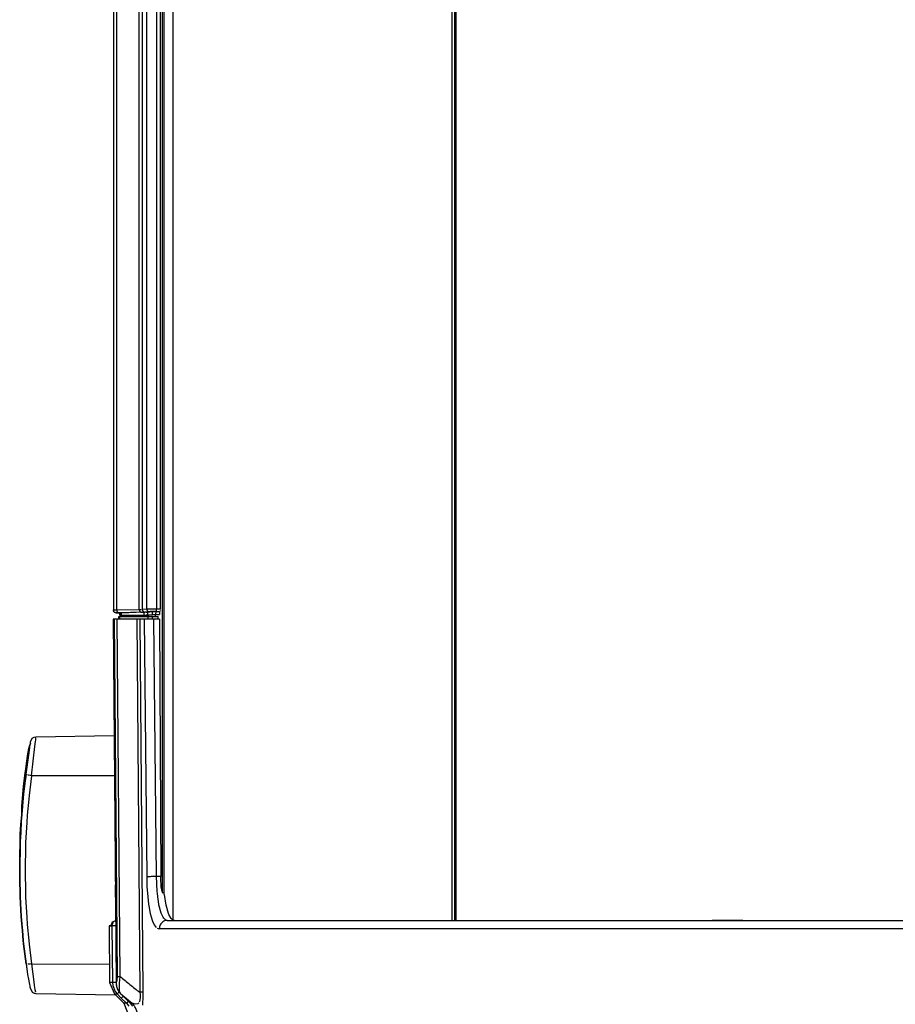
# Model space of a CAD drawing. Header units: millimetres. Extents: x -910 to -407, y -230 to 330.
# Tile 2 of 22: x -821 to -663, y -141 to 38. Entities that reach past the tile are written whole.
import ezdxf

# ---------------------------------------------------------------- set-up
doc = ezdxf.new("R2010")
doc.units = ezdxf.units.MM

# ---------------------------------------------------------------- blocks, each defined once
blk = doc.blocks.new('Fokusknopf__9', base_point=(-821.18, -138.99))
at = {"color": 7, "linetype": 'Continuous'}
for p, q in [((-819.21, -93.16), (-818.89, -92.54)), ((-818.89, -92.54), (-818.58, -92.37)), ((-818.58, -92.37), (-818.25, -92.29)), ((-818.25, -92.29), (-804.1, -92.04)), ((-819.51, -94.41), (-819.63, -95.06)), ((-819.63, -95.06), (-819.51, -94.41)), ((-819.41, -93.88), (-819.51, -94.41)), ((-819.51, -94.41), (-819.47, -94.23)), ((-819.47, -94.23), (-819.41, -93.88)), ((-819.26, -93.69), (-819.41, -93.88)), ((-819.41, -93.88), (-819.26, -93.69)), ((-819.23, -93.4), (-819.26, -93.69)), ((-819.26, -93.69), (-819.23, -93.4)), ((-819.23, -93.4), (-819.21, -93.16)), ((-819.74, -95.72), (-819.88, -96.65)), ((-819.82, -96.29), (-819.74, -95.72)), ((-819.63, -95.06), (-819.74, -95.72)), ((-819.74, -95.72), (-819.63, -95.06)), ((-820.02, -97.64), (-820.23, -99.29)), ((-820.23, -99.29), (-820.02, -97.64)), ((-819.88, -96.65), (-820.02, -97.64)), ((-820.02, -97.64), (-819.88, -96.65)), ((-819.88, -96.65), (-819.82, -96.29)), ((-820.23, -99.29), (-820.46, -101.27)), ((-820.46, -101.27), (-820.23, -99.29)), ((-820.46, -101.27), (-820.53, -101.91)), ((-820.53, -101.91), (-820.46, -101.27)), ((-820.53, -101.91), (-820.8, -104.92)), ((-820.8, -104.92), (-820.53, -101.91)), ((-820.8, -104.92), (-820.8, -106.32)), ((-820.8, -106.32), (-820.8, -104.92)), ((-820.8, -106.32), (-821, -108.15)), ((-821, -108.15), (-820.8, -106.32)), ((-821, -108.15), (-821.08, -109.87)), ((-821.08, -109.87), (-821, -108.15)), ((-821.11, -110.5), (-821.18, -114.81)), ((-821.18, -114.81), (-821.11, -110.5)), ((-821.08, -109.87), (-821.11, -110.5)), ((-821.11, -110.5), (-821.08, -109.87)), ((-821.11, -111.9), (-821.18, -116.21)), ((-821.18, -116.21), (-821.18, -114.81)), ((-821.18, -116.21), (-821.16, -118.43)), ((-821.16, -118.43), (-821.18, -116.21)), ((-821.16, -118.43), (-821.11, -120.52)), ((-821.11, -120.52), (-821.16, -118.43)), ((-821.11, -120.52), (-821.08, -121.16)), ((-821.08, -121.16), (-821.11, -120.52)), ((-821.08, -121.16), (-820.89, -124.83)), ((-820.89, -124.83), (-821.08, -121.16)), ((-820.89, -124.83), (-820.8, -126.1)), ((-820.8, -126.1), (-820.89, -124.83)), ((-820.8, -126.1), (-820.7, -127.31)), ((-820.7, -127.31), (-820.8, -126.1)), ((-820.7, -127.31), (-820.53, -129.12)), ((-820.53, -129.12), (-820.7, -127.31)), ((-820.53, -129.12), (-820.46, -129.75)), ((-820.46, -129.75), (-820.53, -129.12)), ((-820.46, -129.75), (-820.02, -133.39)), ((-820.02, -133.39), (-820.46, -129.75)), ((-820.02, -133.39), (-819.87, -134.38)), ((-819.87, -134.38), (-819.82, -134.75)), ((-819.82, -134.75), (-819.74, -135.3)), ((-819.74, -135.3), (-819.6, -136.13)), ((-819.6, -136.13), (-819.47, -136.83)), ((-819.47, -136.83), (-819.41, -137.14)), ((-819.41, -137.14), (-819.36, -137.37)), ((-819.36, -137.37), (-819.32, -137.54)), ((-819.32, -137.54), (-819.28, -137.73)), ((-819.28, -137.73), (-818.89, -138.48)), ((-818.89, -138.48), (-818.58, -138.65)), ((-818.58, -138.65), (-818.41, -138.7)), ((-818.41, -138.7), (-818.25, -138.74)), ((-818.25, -138.74), (-803.86, -138.99))]:
    blk.add_line(p, q, dxfattribs=at)
at = {"color": 1, "linetype": 'Continuous'}
for p, q in [((-818.28, -92.9), (-818.26, -92.63)), ((-818.26, -92.63), (-818.24, -92.45)), ((-819.47, -95.19), (-819.32, -94.17)), ((-819.32, -94.17), (-819.26, -93.69)), ((-819.26, -93.69), (-819.23, -93.4)), ((-819.23, -93.4), (-819.21, -93.16)), ((-819.04, -99.31), (-818.41, -94.01)), ((-818.41, -94.01), (-818.31, -93.14)), ((-818.31, -93.14), (-818.28, -92.9)), ((-820.02, -99.04), (-819.47, -95.19)), ((-820.02, -99.04), (-820.23, -100.69)), ((-819.58, -99.21), (-819.73, -99.17)), ((-819.31, -99.26), (-819.58, -99.21)), ((-819.04, -99.31), (-819.48, -102.87)), ((-819.04, -99.31), (-819.31, -99.26)), ((-804.04, -99.34), (-819.04, -99.31)), ((-820.23, -100.69), (-820.46, -102.67)), ((-820.53, -103.31), (-820.8, -106.32)), ((-820.46, -102.67), (-820.53, -103.31)), ((-819.48, -102.87), (-819.55, -103.54)), ((-819.55, -103.54), (-819.81, -106.46)), ((-820.8, -106.32), (-820.89, -107.59)), ((-819.81, -106.46), (-819.91, -107.79)), ((-820.89, -107.59), (-821, -109.54)), ((-819.91, -107.79), (-820.1, -111.4)), ((-821, -109.54), (-821.08, -111.26)), ((-821.08, -111.26), (-821.11, -111.9)), ((-820.12, -112.06), (-820.2, -116.34)), ((-820.1, -111.4), (-820.12, -112.06)), ((-820.2, -116.34), (-820.12, -120.63)), ((-820.12, -120.63), (-820.1, -121.29)), ((-820.1, -121.29), (-819.91, -124.9)), ((-819.91, -124.9), (-819.81, -126.23)), ((-819.81, -126.23), (-819.55, -129.15)), ((-819.55, -129.15), (-819.48, -129.82)), ((-819.48, -129.82), (-819.04, -133.39)), ((-820.02, -133.39), (-819.82, -134.75)), ((-819.58, -133.44), (-819.73, -133.44)), ((-819.31, -133.42), (-819.58, -133.44)), ((-819.04, -133.39), (-819.31, -133.42)), ((-819.04, -133.39), (-804.93, -133.42)), ((-819.04, -133.39), (-818.82, -135.24)), ((-819.82, -134.75), (-819.74, -135.3)), ((-819.74, -135.3), (-819.6, -136.13)), ((-818.82, -135.24), (-818.63, -136.64)), ((-819.6, -136.13), (-819.47, -136.83)), ((-819.47, -136.83), (-819.41, -137.14)), ((-819.41, -137.14), (-819.36, -137.37)), ((-818.63, -136.64), (-818.53, -137.3)), ((-819.36, -137.37), (-819.32, -137.54)), ((-819.32, -137.54), (-819.28, -137.73)), ((-818.53, -137.3), (-818.41, -138)), ((-818.41, -138), (-818.33, -138.41))]:
    blk.add_line(p, q, dxfattribs=at)
blk = doc.blocks.new('Fokusknopf-montiert_2_1__10', base_point=(-821.18, -138.99))
blk.add_blockref('Fokusknopf__9', (-821.18, -138.99))
blk = doc.blocks.new('Seitenteil_rechts__65', base_point=(-801.28, -120.79))
at = {"color": 1, "linetype": 'Continuous'}
for p, q in [((-795.31, -120.45), (-795.31, 68.09)), ((-795.01, -120.79), (-795.01, 68.09)), ((-796.62, -70.51), (-796.62, -70.21))]:
    blk.add_line(p, q, dxfattribs=at)
at = {"color": 7, "linetype": 'Continuous'}
for p, q in [((-801.28, -70.51), (-801.28, -70.32)), ((-801.14, -70.51), (-801.14, -70.32)), ((-796.62, -70.51), (-796.62, -70.21))]:
    blk.add_line(p, q, dxfattribs=at)
blk = doc.blocks.new('Seitenteil-rechts-kpl___66', base_point=(-801.28, -120.79))
blk.add_blockref('Seitenteil_rechts__65', (-801.28, -120.79))
blk = doc.blocks.new('Dekorleiste_8__67', base_point=(-804.23, -69.47))
at = {"color": 7, "linetype": 'Continuous'}
blk.add_open_spline([(-804.23, -69.31), (-804.23, -69.32), (-804.22, -69.37), (-804.21, -69.42), (-804.2, -69.47)], degree=3, knots=[0, 0, 0, 0, 0.0196077, 0.1568615, 0.1568615, 0.1568615, 0.1568615], dxfattribs=at)
blk = doc.blocks.new('Dekorleiste_5__68', base_point=(-804.2, -70.32))
at = {"color": 1, "linetype": 'Continuous'}
for p, q in [((-804.2, 68.09), (-804.2, -69.31)), ((-804.2, 68.09), (-804.2, -69.31)), ((-803.63, 68.09), (-803.63, -69.31)), ((-799.53, -69.22), (-799.53, 68.09)), ((-799, 68.09), (-799, -69.2)), ((-798.18, -69.13), (-798.18, 68.09)), ((-796.41, 68.09), (-796.41, -69.12)), ((-804.2, -69.31), (-803.63, -69.31)), ((-803.63, -69.31), (-799.53, -69.22)), ((-799.53, -69.22), (-799.2, -69.21)), ((-799, -69.2), (-798.18, -69.13)), ((-798.18, -69.13), (-798.04, -69.12)), ((-798.04, -69.12), (-797.29, -69.12)), ((-797.29, -69.12), (-796.41, -69.12)), ((-796.41, -69.12), (-795.72, -69.12)), ((-799.13, -69.72), (-803.12, -69.81)), ((-803.12, -69.81), (-803.12, -70.31)), ((-802.83, -69.81), (-802.83, -70.31)), ((-798.68, -69.67), (-798.73, -70.23)), ((-797.58, -69.62), (-798.51, -69.7)), ((-798.02, -69.7), (-798.02, -70.2)), ((-797.19, -69.62), (-797.21, -70.13)), ((-796.51, -69.62), (-796.61, -70.13)), ((-795.89, -69.63), (-796.51, -69.62))]:
    blk.add_line(p, q, dxfattribs=at)
at = {"color": 7, "linetype": 'Continuous'}
for p, q in [((-804.2, 68.09), (-804.2, -69.31)), ((-795.72, 68.09), (-795.72, -69.12)), ((-804.08, -69.67), (-804.19, -69.5)), ((-795.73, -69.39), (-795.76, -69.54)), ((-795.72, -69.12), (-795.72, -69.26)), ((-803.64, -69.82), (-803.79, -69.8)), ((-803.64, -69.82), (-803.12, -69.81)), ((-803.12, -69.81), (-802.96, -70.32)), ((-803.12, -69.81), (-803.12, -70.31)), ((-802.96, -69.82), (-802.83, -69.81)), ((-802.96, -70.32), (-802.83, -70.31)), ((-800.33, -70.32), (-802.96, -70.32)), ((-802.83, -69.81), (-798.68, -69.67)), ((-802.83, -70.31), (-798.73, -70.23)), ((-797.77, -70.32), (-800.33, -70.32)), ((-798.73, -70.23), (-798.29, -70.21)), ((-798.68, -69.67), (-798.29, -69.71)), ((-798.29, -69.71), (-798.02, -69.7)), ((-798.29, -70.21), (-798.02, -70.2)), ((-798.02, -69.7), (-797.19, -69.62)), ((-798.02, -70.2), (-797.21, -70.13)), ((-795.89, -70.13), (-797.77, -70.32)), ((-797.21, -70.13), (-796.99, -70.13)), ((-797.19, -69.62), (-796.86, -69.62)), ((-796.99, -70.13), (-796.75, -70.13)), ((-796.86, -69.62), (-796.68, -69.62)), ((-796.75, -70.13), (-796.61, -70.13)), ((-796.68, -69.62), (-796.51, -69.62)), ((-796.61, -70.13), (-795.89, -70.13)), ((-796.51, -69.62), (-795.89, -69.63)), ((-795.89, -69.63), (-795.89, -70.13))]:
    blk.add_line(p, q, dxfattribs=at)
for points, knots in [([(-804.2, -69.31), (-804.2, -69.32), (-804.2, -69.38), (-804.2, -69.44), (-804.19, -69.5)], [0, 0, 0, 0, 0.0227032, 0.1816252, 0.1816252, 0.1816252, 0.1816252]), ([(-804.19, -69.5), (-804.19, -69.5), (-804.15, -69.56), (-804.11, -69.62), (-804.08, -69.67)], [0, 0, 0, 0, 0.0252733, 0.2021866, 0.2021866, 0.2021866, 0.2021866]), ([(-803.79, -69.8), (-803.78, -69.8), (-803.73, -69.81), (-803.68, -69.81), (-803.64, -69.82)], [0, 0, 0, 0, 0.01876, 0.1500803, 0.1500803, 0.1500803, 0.1500803])]:
    blk.add_open_spline(points, degree=3, knots=knots, dxfattribs=at)
at = {"color": 1, "linetype": 'Continuous'}
for points, knots in [([(-804.2, -69.31), (-804.2, -69.35), (-804.19, -69.44), (-804.15, -69.6), (-803.99, -69.73), (-803.86, -69.77), (-803.79, -69.8)], [0, 0, 0, 0, 0.1019122, 0.274909, 0.4667638, 0.6936097, 0.6936097, 0.6936097, 0.6936097]), ([(-804.2, -69.31), (-804.2, -69.35), (-804.19, -69.44), (-804.15, -69.6), (-803.99, -69.73), (-803.86, -69.77), (-803.79, -69.8)], [0, 0, 0, 0, 0.1019122, 0.274909, 0.4667638, 0.6936097, 0.6936097, 0.6936097, 0.6936097]), ([(-803.63, -69.31), (-803.63, -69.34), (-803.62, -69.42), (-803.59, -69.53), (-803.54, -69.64), (-803.45, -69.71), (-803.33, -69.81), (-803.2, -69.81), (-803.12, -69.81)], [0, 0, 0, 0, 0.0967283, 0.2543753, 0.3405778, 0.4501896, 0.5769017, 0.8049987, 0.8049987, 0.8049987, 0.8049987]), ([(-799.53, -69.22), (-799.52, -69.25), (-799.51, -69.34), (-799.49, -69.45), (-799.43, -69.55), (-799.35, -69.62), (-799.26, -69.7), (-799.18, -69.71), (-799.13, -69.72)], [0, 0, 0, 0, 0.0967283, 0.2543753, 0.3405778, 0.4501896, 0.5655614, 0.7009771, 0.7009771, 0.7009771, 0.7009771]), ([(-799, -69.2), (-799, -69.23), (-798.98, -69.31), (-798.95, -69.43), (-798.88, -69.53), (-798.78, -69.6), (-798.67, -69.68), (-798.57, -69.69), (-798.51, -69.7)], [0, 0, 0, 0, 0.097539, 0.2580852, 0.3491488, 0.4720951, 0.6043799, 0.7685294, 0.7685294, 0.7685294, 0.7685294]), ([(-798.18, -69.13), (-798.18, -69.16), (-798.17, -69.24), (-798.13, -69.36), (-798.07, -69.47), (-797.97, -69.53), (-797.81, -69.63), (-797.67, -69.62), (-797.58, -69.62)], [0, 0, 0, 0, 0.097539, 0.2580852, 0.3491488, 0.4720951, 0.6167614, 0.8820424, 0.8820424, 0.8820424, 0.8820424]), ([(-796.51, -69.62), (-796.5, -69.58), (-796.46, -69.5), (-796.41, -69.37), (-796.41, -69.23), (-796.41, -69.15), (-796.41, -69.12)], [0, 0, 0, 0, 0.1063953, 0.2683687, 0.4208026, 0.516357, 0.516357, 0.516357, 0.516357]), ([(-803.12, -69.81), (-803.21, -69.81), (-803.38, -69.79), (-803.55, -69.81), (-803.64, -69.82)], [0, 0, 0, 0, 0.2511918, 0.5144489, 0.5144489, 0.5144489, 0.5144489]), ([(-799.13, -69.72), (-799.01, -69.71), (-798.81, -69.69), (-798.6, -69.69), (-798.51, -69.7)], [0, 0, 0, 0, 0.3578884, 0.6164045, 0.6164045, 0.6164045, 0.6164045]), ([(-796.51, -69.62), (-796.6, -69.62), (-796.77, -69.62), (-797.02, -69.62), (-797.25, -69.62), (-797.43, -69.62), (-797.54, -69.62), (-797.57, -69.62), (-797.58, -69.62)], [0, 0, 0, 0, 0.260295, 0.517019, 0.752671, 0.951192, 1.053972, 1.068655, 1.068655, 1.068655, 1.068655])]:
    blk.add_open_spline(points, degree=3, knots=knots, dxfattribs=at)
at = {"color": 7, "linetype": 'Continuous'}
blk.add_open_spline([(-804.08, -69.67), (-804.06, -69.68), (-804.01, -69.72), (-803.96, -69.75), (-803.93, -69.77)], degree=3, dxfattribs=at)
blk = doc.blocks.new('Deckelprofil_seitlich_2__69', base_point=(-793.45, -125.51))
at = {"color": 1, "linetype": 'Continuous'}
for p, q in [((-793.45, 68.09), (-793.45, -125.42)), ((-742.9, -125.51), (-742.9, 68.09)), ((-742.48, 68.09), (-742.48, -125.51))]:
    blk.add_line(p, q, dxfattribs=at)
at = {"color": 7, "linetype": 'Continuous'}
blk.add_line((-793.45, 68.09), (-793.45, -125.42), dxfattribs=at)
blk = doc.blocks.new('Deckelprofil__70', base_point=(-742.22, -125.51))
at = {"color": 1, "linetype": 'Continuous'}
blk.add_line((-742.22, -125.51), (-742.22, 68.09), dxfattribs=at)
at = {"color": 7, "linetype": 'Continuous'}
blk.add_line((-742.22, 68.09), (-742.22, -125.51), dxfattribs=at)
blk = doc.blocks.new('Frontteil__71', base_point=(-804.99, -150.51))
at = {"color": 7, "linetype": 'Continuous'}
for p, q in [((-804.27, -71.01), (-803.74, -136.73)), ((-804.1, -71.01), (-804.27, -71.01)), ((-803.53, -71.01), (-804.1, -71.01)), ((-799.99, -71.01), (-803.53, -71.01)), ((-803.24, -70.51), (-803.04, -70.51)), ((-803.24, -71.01), (-803.24, -70.51)), ((-803.04, -71.01), (-803.04, -70.51)), ((-803.04, -70.51), (-797.92, -70.51)), ((-799.35, -71.01), (-799.99, -71.01)), ((-798.66, -71.01), (-799.35, -71.01)), ((-796.88, -71.01), (-798.66, -71.01)), ((-797.92, -71.01), (-797.92, -70.51)), ((-797.92, -70.51), (-797.12, -70.51)), ((-797.12, -70.51), (-796.08, -70.51)), ((-797.12, -71.01), (-797.12, -70.51)), ((-795.88, -71.01), (-796.88, -71.01)), ((-796.08, -71.01), (-796.08, -70.51)), ((-795.88, -71.01), (-795.61, -117.58)), ((-795.6, -118.3), (-795.61, -117.58)), ((-803.88, -119.08), (-803.85, -123.59)), ((-795.57, -119.01), (-795.6, -118.3)), ((-795.55, -119.44), (-795.57, -119.01)), ((-795.47, -119.97), (-795.55, -119.44)), ((-795.39, -120.25), (-795.47, -119.97)), ((-795.32, -120.42), (-795.39, -120.25)), ((-795.23, -120.59), (-795.32, -120.42)), ((-794.66, -122.75), (-794.94, -120.82)), ((-794.25, -124.24), (-794.66, -122.75)), ((-803.85, -123.59), (-803.86, -125.58)), ((-794.17, -124.44), (-794.25, -124.24)), ((-793.75, -125.19), (-794.17, -124.44)), ((-804.7, -126.51), (-804.99, -126.52)), ((-804.99, -126.52), (-804.91, -136.73)), ((-804.41, -125.8), (-804.7, -126.51)), ((-803.86, -125.58), (-804.41, -125.8)), ((-794.45, -125.51), (-791.83, -125.51)), ((-793.53, -125.39), (-793.75, -125.19)), ((-793.18, -125.51), (-793.53, -125.39)), ((-791.83, -125.51), (-791.16, -125.51)), ((-791.16, -125.51), (-786.28, -125.51)), ((-786.28, -125.51), (-785.85, -125.51)), ((-785.85, -125.51), (-780.38, -125.51)), ((-780.38, -125.51), (-747.53, -125.51)), ((-747.53, -125.51), (-744.87, -125.51)), ((-744.87, -125.51), (-737.28, -125.51)), ((-737.28, -125.51), (-702.75, -125.51)), ((-702.75, -125.51), (-695.83, -125.51)), ((-695.83, -125.51), (-693.99, -125.51)), ((-693.99, -125.51), (-695.83, -125.51)), ((-693.99, -125.51), (-690.24, -125.51)), ((-690.24, -125.51), (-693.99, -125.51)), ((-690.24, -125.51), (-681.89, -125.51)), ((-690.24, -125.51), (-681.89, -125.51)), ((-681.89, -125.51), (-677.37, -125.51)), ((-677.37, -125.51), (-673.5, -125.51)), ((-673.5, -125.51), (-669.73, -125.51)), ((-673.5, -125.51), (-669.73, -125.51)), ((-669.73, -125.51), (-664.22, -125.51)), ((-669.73, -125.51), (-664.22, -125.51)), ((-664.22, -125.51), (-657.64, -125.51)), ((-664.22, -125.51), (-657.64, -125.51)), ((-804.91, -136.73), (-804.03, -138.82)), ((-804.03, -138.82), (-802.35, -140.5)), ((-802.87, -138.82), (-801.2, -140.5)), ((-802.35, -140.5), (-801.33, -142.94)), ((-801.2, -140.5), (-800.77, -141.02))]:
    blk.add_line(p, q, dxfattribs=at)
at = {"color": 1, "linetype": 'Continuous'}
for p, q in [((-804.1, -71.01), (-803.56, -135.65)), ((-802.99, -135.65), (-803.53, -71.01)), ((-799.99, -71.01), (-799.44, -138.52)), ((-798.8, -138.52), (-799.35, -71.01)), ((-798.66, -71.01), (-798.18, -117.61)), ((-796.4, -117.58), (-796.88, -71.01)), ((-798.18, -117.61), (-798.14, -119.1)), ((-796.37, -118.83), (-796.4, -117.58)), ((-795.61, -117.58), (-796.4, -117.58)), ((-798.14, -119.1), (-798.13, -119.46)), ((-796.35, -119.14), (-796.37, -118.83)), ((-796.29, -120.05), (-796.35, -119.14)), ((-798.13, -119.46), (-798.06, -120.55)), ((-798.06, -120.55), (-798, -121.23)), ((-796.28, -120.25), (-796.29, -120.05)), ((-796.24, -120.63), (-796.28, -120.25)), ((-796.11, -121.74), (-796.24, -120.63)), ((-798, -121.23), (-797.84, -122.56)), ((-797.84, -122.56), (-797.8, -122.85)), ((-797.8, -122.85), (-797.53, -124.28)), ((-796.07, -122), (-796.11, -121.74)), ((-795.96, -122.66), (-796.07, -122)), ((-795.56, -124.18), (-795.96, -122.66)), ((-797.53, -124.28), (-797.2, -125.45)), ((-795.46, -124.44), (-795.56, -124.18)), ((-795.23, -124.91), (-795.46, -124.44)), ((-804.99, -126.52), (-804.49, -126.52)), ((-804.49, -126.52), (-804.4, -136.73)), ((-797.2, -125.45), (-797.12, -125.65)), ((-797.12, -125.65), (-796.81, -126.31)), ((-796.81, -126.31), (-796.63, -126.57)), ((-795.09, -125.13), (-795.23, -124.91)), ((-794.78, -125.41), (-795.09, -125.13)), ((-794.45, -125.51), (-794.78, -125.41)), ((-796.63, -126.57), (-796.45, -126.77)), ((-796.28, -126.91), (-795.9, -127.02)), ((-479.06, -127.02), (-795.9, -127.02)), ((-804.4, -136.73), (-804.91, -136.73)), ((-804.4, -136.73), (-804.33, -137.31)), ((-803.59, -136.37), (-803.74, -136.73)), ((-803.57, -136.09), (-803.59, -136.37)), ((-803.56, -135.88), (-803.57, -136.09)), ((-803.56, -135.65), (-803.56, -135.88)), ((-803.13, -137.66), (-803.12, -136.84)), ((-803.12, -136.84), (-802.99, -135.65)), ((-804.33, -137.31), (-803.89, -138.38)), ((-804.03, -138.82), (-803.52, -138.82)), ((-803.89, -138.38), (-803.52, -138.82)), ((-803.52, -138.82), (-802.78, -139.56)), ((-803.12, -137.82), (-803.13, -137.66)), ((-803.1, -138.4), (-803.12, -137.82)), ((-802.87, -138.82), (-803.1, -138.4)), ((-802.87, -138.82), (-801.85, -139.67)), ((-799.44, -138.52), (-799.39, -138.91)), ((-799.39, -138.91), (-799.37, -139.25)), ((-798.81, -139.46), (-798.8, -138.52)), ((-802.78, -139.56), (-801.84, -140.5)), ((-801.84, -140.5), (-802.35, -140.5)), ((-801.85, -139.67), (-800.82, -140.5)), ((-801.84, -140.5), (-801.41, -141.02)), ((-800.82, -140.5), (-801.2, -140.5)), ((-800.26, -140.69), (-800.82, -140.5)), ((-799.79, -140.59), (-800.26, -140.69)), ((-799.63, -140.44), (-799.79, -140.59)), ((-799.48, -140.17), (-799.54, -140.3)), ((-799.37, -139.55), (-799.48, -140.17)), ((-799.37, -139.25), (-799.37, -139.55)), ((-798.91, -140.88), (-798.89, -140.68)), ((-798.89, -140.68), (-798.86, -140.35)), ((-798.86, -140.35), (-798.82, -139.65)), ((-798.82, -139.65), (-798.81, -139.46))]:
    blk.add_line(p, q, dxfattribs=at)
for points, knots in [([(-796.4, -117.58), (-796.53, -117.58), (-796.79, -117.58), (-797.17, -117.59), (-797.52, -117.59), (-797.81, -117.6), (-798.03, -117.6), (-798.15, -117.61), (-798.18, -117.61)], [0, 0, 0, 0, 0.39203, 0.778559, 1.133023, 1.431066, 1.672191, 1.781255, 1.781255, 1.781255, 1.781255]), ([(-803.86, -125.58), (-803.95, -125.63), (-804.13, -125.72), (-804.33, -125.95), (-804.47, -126.22), (-804.48, -126.42), (-804.49, -126.52)], [0, 0, 0, 0, 0.29811, 0.596481, 0.895098, 1.193862, 1.193862, 1.193862, 1.193862]), ([(-803.78, -126.51), (-803.88, -126.51), (-804.05, -126.51), (-804.28, -126.52), (-804.43, -126.52), (-804.48, -126.52), (-804.49, -126.52)], [0, 0, 0, 0, 0.2810889, 0.5385119, 0.6865198, 0.7076638, 0.7076638, 0.7076638, 0.7076638]), ([(-794.6, -125.52), (-794.72, -125.54), (-794.95, -125.58), (-795.27, -125.76), (-795.54, -126), (-795.74, -126.31), (-795.88, -126.66), (-795.89, -126.9), (-795.9, -127.02)], [0, 0, 0, 0, 0.355775, 0.713536, 1.074138, 1.437749, 1.803833, 2.171282, 2.171282, 2.171282, 2.171282]), ([(-803.74, -136.73), (-803.82, -136.73), (-803.98, -136.72), (-804.19, -136.72), (-804.33, -136.73), (-804.39, -136.73), (-804.4, -136.73)], [0, 0, 0, 0, 0.2350457, 0.4856253, 0.633404, 0.6545153, 0.6545153, 0.6545153, 0.6545153]), ([(-803.74, -136.73), (-803.73, -136.92), (-803.7, -137.31), (-803.52, -137.87), (-803.25, -138.39), (-803, -138.68), (-802.87, -138.82)], [0, 0, 0, 0, 0.581602, 1.162961, 1.743682, 2.322903, 2.322903, 2.322903, 2.322903]), ([(-803.56, -135.65), (-803.47, -135.65), (-803.28, -135.65), (-803.09, -135.65), (-802.99, -135.65)], [0, 0, 0, 0, 0.2729669, 0.5690441, 0.5690441, 0.5690441, 0.5690441]), ([(-802.99, -135.65), (-802.4, -136.13), (-801.23, -137.1), (-800.03, -138.05), (-799.44, -138.52)], [0, 0, 0, 0, 2.291106, 4.568173, 4.568173, 4.568173, 4.568173]), ([(-803.1, -138.4), (-803.14, -138.44), (-803.25, -138.55), (-803.38, -138.69), (-803.48, -138.79), (-803.51, -138.82), (-803.52, -138.82)], [0, 0, 0, 0, 0.1757039, 0.454985, 0.5758268, 0.5930899, 0.5930899, 0.5930899, 0.5930899]), ([(-798.8, -138.52), (-798.9, -138.52), (-799.12, -138.52), (-799.33, -138.52), (-799.44, -138.52)], [0, 0, 0, 0, 0.3161899, 0.6372912, 0.6372912, 0.6372912, 0.6372912]), ([(-802.78, -139.56), (-802.77, -139.56), (-802.75, -139.54), (-802.7, -139.49), (-802.59, -139.39), (-802.51, -139.31), (-802.46, -139.26)], [0, 0, 0, 0, 0.0126928, 0.1015428, 0.2196428, 0.4370928, 0.4370928, 0.4370928, 0.4370928]), ([(-801.84, -140.5), (-801.83, -140.5), (-801.81, -140.47), (-801.75, -140.42), (-801.64, -140.32), (-801.56, -140.24), (-801.5, -140.18)], [0, 0, 0, 0, 0.0133826, 0.1070611, 0.2315317, 0.4605136, 0.4605136, 0.4605136, 0.4605136]), ([(-799.81, -142.94), (-799.82, -142.72), (-799.85, -142.26), (-800.06, -141.61), (-800.37, -141.01), (-800.67, -140.67), (-800.82, -140.5)], [0, 0, 0, 0, 0.678451, 1.356425, 2.033536, 2.709527, 2.709527, 2.709527, 2.709527])]:
    blk.add_open_spline(points, degree=3, knots=knots, dxfattribs=at)
at = {"color": 7, "linetype": 'Continuous'}
for points, knots in [([(-794.45, -125.51), (-794.45, -125.51), (-794.51, -125.51), (-794.56, -125.52), (-794.6, -125.52)], [0, 0, 0, 0, 0.0190816, 0.1526532, 0.1526532, 0.1526532, 0.1526532]), ([(-803.74, -136.73), (-803.73, -136.9), (-803.72, -137.22), (-803.59, -137.67), (-803.43, -138.1), (-803.21, -138.3), (-803.1, -138.4)], [0, 0, 0, 0, 0.504378, 0.957084, 1.408215, 1.846269, 1.846269, 1.846269, 1.846269]), ([(-803.1, -138.4), (-803.09, -138.46), (-803.07, -138.63), (-802.95, -138.75), (-802.87, -138.82)], [0, 0, 0, 0, 0.1834496, 0.4947665, 0.4947665, 0.4947665, 0.4947665])]:
    blk.add_open_spline(points, degree=3, knots=knots, dxfattribs=at)
blk = doc.blocks.new('Etikett-ARRI__72', base_point=(-801.82, -70.51))
at = {"color": 7, "linetype": 'Continuous'}
for p, q in [((-801.82, -70.32), (-801.82, -70.51)), ((-801.63, -70.32), (-801.63, -70.51))]:
    blk.add_line(p, q, dxfattribs=at)
blk = doc.blocks.new('Etikettsatz-ARRI-Logo__73', base_point=(-801.82, -70.51))
blk.add_blockref('Etikett-ARRI__72', (-801.82, -70.51))
blk = doc.blocks.new('Gehaeuse_kpl__118', base_point=(-816.58, -229.95))
for name, p in [('Deckelprofil_seitlich_2__69', (-793.45, -125.51)), ('Deckelprofil__70', (-742.22, -125.51)), ('Seitenteil-rechts-kpl___66', (-801.28, -120.79)), ('Dekorleiste_5__68', (-804.2, -70.32)), ('Dekorleiste_8__67', (-804.23, -69.47)), ('Frontteil__71', (-804.99, -150.51)), ('Etikettsatz-ARRI-Logo__73', (-801.82, -70.51))]:
    blk.add_blockref(name, p)
blk = doc.blocks.new('L10-für-dxf-Internet__119', base_point=(-909.92, -229.95))
for name, p in [('Gehaeuse_kpl__118', (-816.58, -229.95)), ('Fokusknopf-montiert_2_1__10', (-821.18, -138.99))]:
    blk.add_blockref(name, p)
blk = doc.blocks.new('DrfsichtA', base_point=(-462, 100))
blk.add_blockref('L10-für-dxf-Internet__119', (-909.92, -229.95))

msp = doc.modelspace()

# ---------------------------------------------------------------- block references
msp.add_blockref('DrfsichtA', (-462, 100))

doc.saveas('drawing.dxf')
